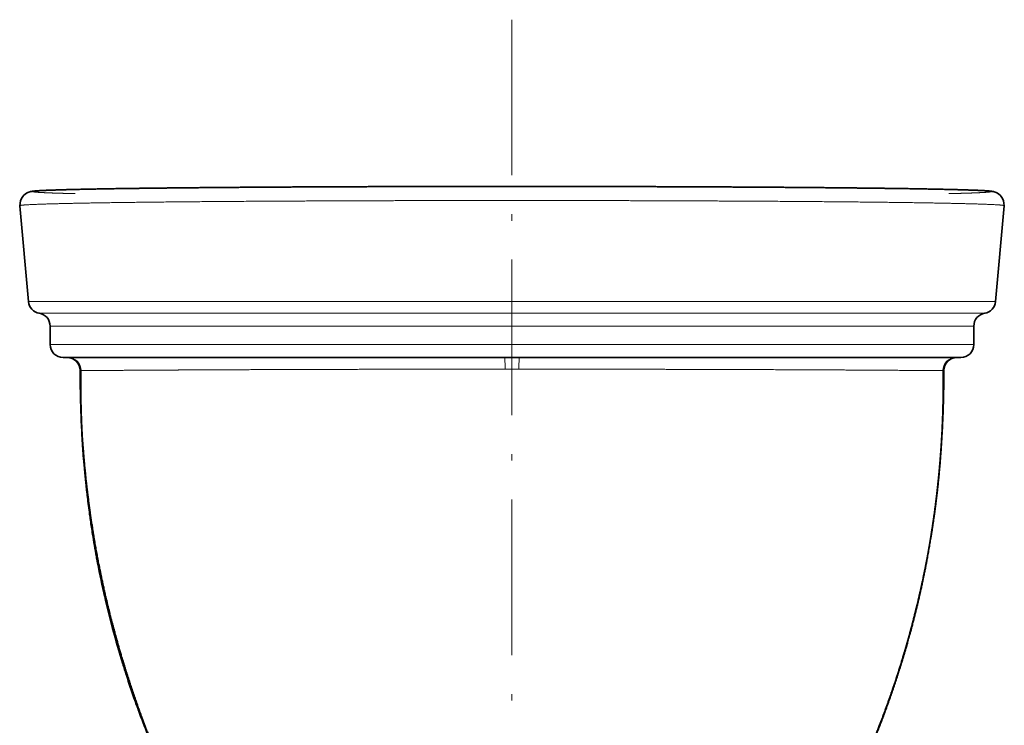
# Model space of a CAD drawing. Extents: x 25 to 383, y 51 to 280.
# Tile 2 of 11: x 25 to 100, y 214 to 269. Entities that reach past the tile are written whole.
import ezdxf

# ---------------------------------------------------------------- set-up
doc = ezdxf.new("R2010")
doc.units = 0
doc.linetypes.add('DASHDOT', pattern=[18.5, 12, -3, 0.5, -3])
doc.layers.get('0').update_dxf_attribs({"lineweight": 13})

# ---------------------------------------------------------------- blocks, each defined once
blk = doc.blocks.new('BLOCK75')
at = {"color": 7, "lineweight": 35}
for p, q in [((-186.39, -39.44), (-189.63, -2.47)), ((186.39, -39.44), (189.63, -2.47)), ((0, -61), (-173, -61)), ((173, -61), (0, -61))]:
    blk.add_line(p, q, dxfattribs=at)
at = {"color": 7, "lineweight": 13}
for p, q in [((-186.39, -39.44), (0, -39.44)), ((186.39, -39.44), (0, -39.44)), ((0, -43.94), (-182.2, -43.94)), ((0, -43.94), (182.2, -43.94)), ((0, -48.87), (-178, -48.87)), ((0, -48.87), (178, -48.87)), ((-178, -56), (0, -56)), ((0, -56), (178, -56))]:
    blk.add_line(p, q, dxfattribs=at)
at = {"color": 7, "lineweight": 35, "ltscale": 0.178084}
for p, q in [((-178, -56), (-178, -48.87)), ((178, -56), (178, -48.87))]:
    blk.add_line(p, q, dxfattribs=at)
at = {"color": 7, "lineweight": 13, "ltscale": 0.000145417}
blk.add_line((-166.45, -65.98), (-166.45, -65.99), dxfattribs=at)
at = {"color": 7, "lineweight": 35, "ltscale": 4.48881e-05}
blk.add_line((-166.45, -65.98), (-166.45, -65.98), dxfattribs=at)
at = {"color": 7, "lineweight": 35, "ltscale": 0.001082}
blk.add_line((-166.39, -66.01), (-166.43, -66), dxfattribs=at)
at = {"color": 7, "lineweight": 13, "ltscale": 0.000202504}
blk.add_line((-166.38, -66.01), (-166.39, -66.01), dxfattribs=at)
at = {"color": 7, "lineweight": 35, "ltscale": 0.000207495}
blk.add_line((-166.37, -66.01), (-166.38, -66.01), dxfattribs=at)
at = {"color": 7, "lineweight": 35, "ltscale": 0.000619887}
blk.add_line((-166.07, -66.07), (-166.04, -66.07), dxfattribs=at)
at = {"color": 7, "lineweight": 13, "ltscale": 0.066208}
for p, q in [((0, -65.51), (-2.65, -65.51)), ((2.65, -65.51), (0, -65.51))]:
    blk.add_line(p, q, dxfattribs=at)
at = {"color": 7, "lineweight": 35, "ltscale": 0.0006277}
blk.add_line((166.07, -66.07), (166.04, -66.07), dxfattribs=at)
at = {"color": 7, "lineweight": 35, "ltscale": 0.000194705}
blk.add_line((166.37, -66.01), (166.38, -66.01), dxfattribs=at)
at = {"color": 7, "lineweight": 13, "ltscale": 0.00020875}
blk.add_line((166.38, -66.01), (166.39, -66.01), dxfattribs=at)
at = {"color": 7, "lineweight": 35, "ltscale": 0.001074}
blk.add_line((166.39, -66.01), (166.43, -66), dxfattribs=at)
at = {"color": 7, "lineweight": 13, "ltscale": 0.000153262}
blk.add_line((166.45, -65.98), (166.44, -65.99), dxfattribs=at)
at = {"color": 7, "lineweight": 35, "ltscale": 0.003892}
blk.add_line((166.43, -68.47), (166.44, -68.31), dxfattribs=at)
at = {"color": 7, "lineweight": 35}
for centre, radius, start, end in [((-181.41, -39), 5, 184.9999, 260.9002), ((181.41, -39), 5, 279.0998, 355.0001), ((-183, -48.87), 5, 0, 80.8999), ((183, -48.87), 5, 99.1001, 180), ((-173, -56), 5, 180, 270), ((173, -56), 5, 270, 360), ((-171.45, -66), 5, 0.2062, 89.8124), ((171.45, -66), 5, 90.0358, 179.794), ((336.01, -64.61), 502.46, 180.1566, 180.4406), ((-336.02, -64.61), 502.47, 359.5599, 359.8434)]:
    blk.add_arc(centre, radius, start, end, dxfattribs=at)
at = {"color": 7, "lineweight": 13}
for centre, radius, start, end in [((-171.45, -66), 5, 0.0908, 89.8466), ((-171.37, -65.99), 5, 359.8337, 89.7832), ((-171.37, -66), 5, 359.8476, 89.7942), ((-171.06, -65.99), 5, 359.1348, 89.9509), ((-171.04, -65.99), 5, 359.1064, 89.9332), ((171.04, -65.99), 5, 90.0668, 180.8936), ((171.06, -65.99), 5, 90.05, 180.8642), ((171.37, -65.99), 5, 90.0489, 180.1733), ((171.37, -66), 5, 90.2042, 180.1535), ((171.45, -66), 5, 90.0002, 179.9092), ((-166.43, -65.97), 0.0251, 223.5009, 260.6056), ((166.43, -65.97), 0.0227, 274.4192, 316.1268)]:
    blk.add_arc(centre, radius, start, end, dxfattribs=at)
for centre, start_param, end_param in [((-2.91, -66), 1.668752, 3.14159), ((2.91, -66), 3.141596, 4.614433)]:
    blk.add_ellipse(centre, major_axis=(0, -5), ratio=0.053222, start_param=start_param, end_param=end_param, dxfattribs=at)
at = {"color": 7, "lineweight": 35}
for points, degree, knots in [([(0, 4.95), (-0.85, 4.95), (-2.54, 4.95), (-5.09, 4.95), (-7.63, 4.95), (-10.17, 4.95), (-12.71, 4.95), (-15.24, 4.94), (-17.77, 4.94), (-20.29, 4.94), (-22.81, 4.94), (-25.33, 4.93), (-27.84, 4.93), (-30.34, 4.92), (-32.83, 4.92), (-35.31, 4.91), (-37.79, 4.91), (-40.25, 4.9), (-42.7, 4.9), (-45.15, 4.89), (-47.58, 4.88), (-50, 4.88), (-52.41, 4.87), (-54.8, 4.86), (-57.19, 4.85), (-59.55, 4.84), (-61.91, 4.84), (-64.24, 4.83), (-66.57, 4.82), (-68.87, 4.81), (-71.17, 4.8), (-73.44, 4.79), (-75.7, 4.78), (-77.94, 4.77), (-80.16, 4.75), (-82.36, 4.74), (-84.55, 4.73), (-86.71, 4.72), (-88.86, 4.71), (-90.99, 4.69), (-93.09, 4.68), (-95.18, 4.67), (-97.25, 4.65), (-99.29, 4.64), (-101.32, 4.63), (-103.32, 4.61), (-105.31, 4.6), (-107.27, 4.58), (-109.2, 4.57), (-111.12, 4.55), (-113.02, 4.54), (-114.89, 4.52), (-116.74, 4.5), (-118.56, 4.49), (-120.36, 4.47), (-122.14, 4.46), (-123.9, 4.44), (-125.63, 4.42), (-127.34, 4.4), (-129.03, 4.39), (-130.69, 4.37), (-132.32, 4.35), (-133.94, 4.33), (-135.53, 4.32), (-137.09, 4.3), (-138.63, 4.28), (-140.14, 4.26), (-141.63, 4.24), (-143.1, 4.22), (-144.54, 4.2), (-145.95, 4.18), (-147.35, 4.16), (-148.71, 4.15), (-150.05, 4.13), (-151.37, 4.11), (-152.66, 4.09), (-153.92, 4.07), (-155.16, 4.05), (-156.38, 4.02), (-157.57, 4), (-158.73, 3.98), (-159.87, 3.96), (-160.99, 3.94), (-162.08, 3.92), (-163.14, 3.9), (-164.18, 3.88), (-165.19, 3.86), (-166.18, 3.84), (-167.14, 3.81), (-168.08, 3.79), (-168.99, 3.77), (-169.87, 3.75), (-170.74, 3.73), (-171.57, 3.71), (-172.38, 3.68), (-173.17, 3.66), (-173.93, 3.64), (-174.67, 3.62), (-175.38, 3.59), (-176.06, 3.57), (-176.72, 3.55), (-177.36, 3.53), (-177.97, 3.5), (-178.56, 3.48), (-179.12, 3.46), (-179.66, 3.43), (-180.17, 3.41), (-180.66, 3.39), (-181.13, 3.36), (-181.57, 3.34), (-181.99, 3.32), (-182.38, 3.29), (-182.76, 3.27), (-183.15, 3.24), (-183.57, 3.21), (-184, 3.17), (-184.4, 3.13), (-184.82, 3.07), (-185.31, 3), (-185.93, 2.86), (-187.16, 2.42), (-189.08, 0.95), (-189.74, -1.18), (-189.63, -2.47)], 3, [0, 0, 0, 0, 2.542154, 5.085721, 7.628039, 10.168847, 12.706607, 15.240929, 17.771153, 20.296627, 22.816702, 25.330743, 27.83812, 30.338213, 32.830411, 35.314108, 37.788711, 40.253634, 42.708334, 45.152213, 47.584719, 50.005312, 52.413465, 54.808659, 57.190389, 59.55816, 61.911545, 64.250022, 66.573133, 68.88043, 71.171479, 73.445856, 75.703152, 77.94297, 80.16497, 82.368735, 84.553905, 86.720132, 88.867084, 90.994437, 93.101885, 95.189131, 97.256003, 99.302134, 101.327274, 103.331178, 105.313605, 107.274322, 109.2131, 111.129719, 113.024068, 114.895842, 116.744842, 118.57088, 120.373778, 122.153369, 123.909495, 125.642011, 127.350993, 129.0361, 130.697205, 132.334187, 133.946933, 135.535338, 137.099299, 138.638724, 140.153779, 141.64413, 143.109701, 144.550418, 145.966216, 147.357033, 148.722812, 150.063501, 151.379551, 152.670426, 153.936089, 155.176504, 156.391639, 157.581467, 158.745964, 159.885109, 160.999638, 162.08879, 163.152552, 164.190915, 165.203872, 166.191422, 167.153564, 168.090298, 169.002644, 169.889592, 170.751143, 171.587296, 172.399149, 173.185615, 173.946696, 174.682394, 175.394222, 176.080677, 176.741761, 177.377474, 177.99041, 178.57799, 179.140215, 179.677083, 180.191619, 180.680812, 181.147621, 181.589095, 182.009487, 182.404555, 182.780594, 183.131329, 183.598023, 184.028082, 184.429328, 184.815558, 185.295434, 185.929405, 186.701167, 189.201292, 192.883547, 192.883547, 192.883547, 192.883547]), ([(0, 4.95), (0.85, 4.95), (2.54, 4.95), (5.09, 4.95), (7.63, 4.95), (10.17, 4.95), (12.71, 4.95), (15.24, 4.94), (17.77, 4.94), (20.29, 4.94), (22.81, 4.94), (25.33, 4.93), (27.84, 4.93), (30.34, 4.92), (32.83, 4.92), (35.31, 4.91), (37.79, 4.91), (40.25, 4.9), (42.7, 4.9), (45.15, 4.89), (47.58, 4.88), (50, 4.88), (52.41, 4.87), (54.8, 4.86), (57.19, 4.85), (59.55, 4.84), (61.91, 4.84), (64.24, 4.83), (66.57, 4.82), (68.87, 4.81), (71.17, 4.8), (73.44, 4.79), (75.7, 4.78), (77.94, 4.77), (80.16, 4.75), (82.36, 4.74), (84.55, 4.73), (86.71, 4.72), (88.86, 4.71), (90.99, 4.69), (93.09, 4.68), (95.18, 4.67), (97.25, 4.65), (99.29, 4.64), (101.32, 4.63), (103.32, 4.61), (105.31, 4.6), (107.27, 4.58), (109.2, 4.57), (111.12, 4.55), (113.02, 4.54), (114.89, 4.52), (116.74, 4.5), (118.56, 4.49), (120.36, 4.47), (122.14, 4.46), (123.9, 4.44), (125.63, 4.42), (127.34, 4.4), (129.03, 4.39), (130.69, 4.37), (132.32, 4.35), (133.94, 4.33), (135.53, 4.32), (137.09, 4.3), (138.63, 4.28), (140.14, 4.26), (141.63, 4.24), (143.1, 4.22), (144.54, 4.2), (145.95, 4.18), (147.35, 4.16), (148.71, 4.15), (150.05, 4.13), (151.37, 4.11), (152.66, 4.09), (153.92, 4.07), (155.16, 4.05), (156.38, 4.02), (157.57, 4), (158.73, 3.98), (159.87, 3.96), (160.99, 3.94), (162.08, 3.92), (163.14, 3.9), (164.18, 3.88), (165.19, 3.86), (166.18, 3.84), (167.14, 3.81), (168.08, 3.79), (168.99, 3.77), (169.87, 3.75), (170.74, 3.73), (171.57, 3.71), (172.38, 3.68), (173.17, 3.66), (173.93, 3.64), (174.67, 3.62), (175.38, 3.59), (176.06, 3.57), (176.72, 3.55), (177.36, 3.53), (177.97, 3.5), (178.56, 3.48), (179.12, 3.46), (179.66, 3.43), (180.17, 3.41), (180.66, 3.39), (181.13, 3.36), (181.57, 3.34), (181.99, 3.32), (182.38, 3.29), (182.76, 3.27), (183.15, 3.24), (183.57, 3.21), (184, 3.17), (184.4, 3.13), (184.82, 3.07), (185.31, 3), (185.93, 2.86), (187.16, 2.42), (189.08, 0.95), (189.74, -1.18), (189.63, -2.47)], 3, [0, 0, 0, 0, 2.542089, 5.085657, 7.627975, 10.168783, 12.706543, 15.240865, 17.771089, 20.296563, 22.816638, 25.330679, 27.838056, 30.338149, 32.830346, 35.314044, 37.788647, 40.25357, 42.70827, 45.152148, 47.584655, 50.005248, 52.413401, 54.808595, 57.190325, 59.558096, 61.911481, 64.249958, 66.573069, 68.880366, 71.171415, 73.445792, 75.703088, 77.942905, 80.164905, 82.368671, 84.553841, 86.720068, 88.86702, 90.994373, 93.101821, 95.189067, 97.255939, 99.30207, 101.32721, 103.331114, 105.313541, 107.274258, 109.213036, 111.129654, 113.024004, 114.895778, 116.744777, 118.570816, 120.373714, 122.153305, 123.909431, 125.641947, 127.350929, 129.036036, 130.69714, 132.334123, 133.946869, 135.535274, 137.099235, 138.63866, 140.153715, 141.644066, 143.109637, 144.550354, 145.966152, 147.356969, 148.722748, 150.063437, 151.379487, 152.670362, 153.936025, 155.17644, 156.391575, 157.581403, 158.7459, 159.885045, 160.999574, 162.088726, 163.152488, 164.190851, 165.203808, 166.191358, 167.1535, 168.090234, 169.00258, 169.889528, 170.751079, 171.587232, 172.399085, 173.185551, 173.946632, 174.682329, 175.394158, 176.080613, 176.741697, 177.37741, 177.990346, 178.577926, 179.140151, 179.677019, 180.191555, 180.680748, 181.147557, 181.589031, 182.009423, 182.404491, 182.780529, 183.131265, 183.597959, 184.028018, 184.429264, 184.815493, 185.29537, 185.929341, 186.701103, 189.201228, 192.883483, 192.883483, 192.883483, 192.883483]), ([(-166.36, -66.01), (-166.38, -66.14), (-166.41, -66.4), (-166.43, -66.78), (-166.44, -67.16), (-166.44, -67.55), (-166.44, -67.93), (-166.44, -68.18), (-166.44, -68.31)], 3, [0, 0, 0, 0, 0.38657, 0.770934, 1.153961, 1.536174, 1.917853, 2.299141, 2.299141, 2.299141, 2.299141]), ([(-166.37, -66.01), (-166.37, -66.01), (-166.36, -66.01), (-166.37, -66.01), (-166.37, -66.01), (-166.37, -66.01), (-166.36, -66.01), (-166.36, -66.02), (-166.36, -66.02), (-166.36, -66.02), (-166.35, -66.02), (-166.35, -66.02), (-166.35, -66.02), (-166.33, -66.03), (-166.31, -66.03), (-166.27, -66.04), (-166.22, -66.05), (-166.15, -66.06), (-166.13, -66.06), (-166.1, -66.07), (-166.07, -66.07)], 5, [0, 0, 0, 0, 0, 0, 0.370442, 0.370442, 0.370442, 0.755982, 0.755982, 0.755982, 1.207951, 1.207951, 1.207951, 1.433936, 1.433936, 1.433936, 6.061102, 6.061102, 6.061102, 8.907008, 8.907008, 8.907008, 8.907008, 8.907008, 8.907008]), ([(166.37, -66.01), (166.37, -66.01), (166.36, -66.01), (166.36, -66.01), (166.37, -66.01), (166.36, -66.01), (166.36, -66.01), (166.36, -66.02), (166.35, -66.02), (166.35, -66.02), (166.34, -66.02), (166.33, -66.03), (166.32, -66.03), (166.3, -66.03), (166.29, -66.04), (166.29, -66.04), (166.28, -66.04), (166.28, -66.04), (166.27, -66.04), (166.27, -66.04), (166.26, -66.04), (166.26, -66.04), (166.25, -66.04), (166.23, -66.05), (166.23, -66.05), (166.21, -66.05), (166.19, -66.05), (166.19, -66.05), (166.18, -66.05), (166.17, -66.06), (166.16, -66.06), (166.16, -66.06), (166.15, -66.06), (166.14, -66.06), (166.13, -66.06), (166.11, -66.06), (166.1, -66.07), (166.08, -66.07), (166.07, -66.07)], 5, [0, 0, 0, 0, 0, 0, 0.716343, 0.716343, 0.716343, 1.423387, 1.423387, 1.423387, 2.916372, 2.916372, 2.916372, 5.754074, 5.754074, 5.754074, 6.500597, 6.500597, 6.500597, 7.247121, 7.247121, 7.247121, 7.993665, 7.993665, 7.993665, 10.411545, 10.411545, 10.411545, 11.158253, 11.158253, 11.158253, 11.904962, 11.904962, 11.904962, 12.651638, 12.651638, 12.651638, 14.891178, 14.891178, 14.891178, 14.891178, 14.891178, 14.891178]), ([(166.36, -66.01), (166.38, -66.14), (166.41, -66.4), (166.43, -66.78), (166.44, -67.17), (166.44, -67.55), (166.44, -67.93), (166.44, -68.19), (166.44, -68.31)], 3, [0, 0, 0, 0, 0.387266, 0.772269, 1.155918, 1.538754, 1.921065, 2.302994, 2.302994, 2.302994, 2.302994]), ([(-166.44, -68.31), (-166.43, -69.49), (-166.4, -71.82), (-166.34, -75.25), (-166.26, -78.21), (-166.19, -80.5), (-166.11, -82.94), (-165.99, -86), (-165.79, -90.02), (-165.61, -93.11), (-165.42, -96.05), (-165.19, -99.22), (-164.81, -103.82), (-164.46, -107.4), (-164.07, -111.13), (-163.6, -115.29), (-162.99, -120.02), (-162.32, -124.77), (-161.49, -130.22), (-160.64, -135.17), (-159.24, -142.71), (-158.19, -147.85), (-156.14, -156.82), (-153.87, -165.99), (-150.97, -176.08), (-148.13, -185.08), (-146.07, -191.18), (-143.34, -198.75), (-140.7, -205.66), (-137.74, -212.95), (-135.11, -219.08), (-132.65, -224.54), (-130.68, -228.76), (-129.07, -232.05), (-127.9, -234.45), (-125.17, -239.82), (-126.29, -237.56), (-126.5, -237.04)], 3, [0, 0, 0, 0, 3.547855, 6.969704, 10.292811, 12.436192, 13.853221, 17.622192, 21.624489, 25.906943, 26.908156, 30.489879, 35.418803, 40.769028, 41.275603, 46.676564, 53.308433, 55.587146, 61.060903, 69.851681, 70.65988, 84.083429, 85.566765, 98.267022, 112.411308, 117.054431, 126.57683, 131.73712, 141.19087, 148.766199, 155.332612, 161.225755, 166.63969, 169.577986, 171.66505, 176.350468, 177.682049, 177.682049, 177.682049, 177.682049]), ([(-123.14, -243.46), (-127.3, -235.74), (-131.17, -227.88), (-134.75, -219.91), (-139.3, -208.88), (-143.43, -197.68), (-144.51, -194.68), (-147.66, -185.57), (-150.53, -176.36), (-152.32, -170.18), (-156.28, -155.35), (-159.47, -140.35), (-161.07, -131.59), (-163.28, -117.05), (-164.8, -102.43), (-165.3, -96.64), (-165.91, -87.54), (-166.26, -78.43), (-166.35, -75.11), (-166.41, -71.79), (-166.43, -68.47)], 5, [0, 0, 0, 0, 0, 0, 60.327317, 60.327317, 60.327317, 82.449906, 82.449906, 82.449906, 126.835366, 126.835366, 126.835366, 188.25846, 188.25846, 188.25846, 228.256337, 228.256337, 228.256337, 251.151493, 251.151493, 251.151493, 251.151493, 251.151493, 251.151493]), ([(166.44, -68.31), (166.43, -68.61), (166.43, -69.2), (166.42, -70.08), (166.41, -70.98), (166.39, -71.86), (166.38, -72.74), (166.37, -73.6), (166.35, -74.46), (166.33, -75.32), (166.31, -76.18), (166.29, -77.01), (166.27, -77.82), (166.25, -78.54), (166.24, -79.17), (166.22, -79.71), (166.2, -80.25), (166.18, -80.85), (166.16, -81.51), (166.13, -82.3), (166.1, -83.17), (166.06, -84.12), (166.03, -85.07), (165.98, -86.04), (165.94, -87.03), (165.89, -88.03), (165.84, -89.04), (165.78, -90.07), (165.73, -91.13), (165.66, -92.2), (165.6, -93.27), (165.53, -94.32), (165.47, -95.3), (165.4, -96.23), (165.34, -97.13), (165.27, -98.01), (165.21, -98.8), (165.16, -99.48), (165.11, -100.09), (165.06, -100.7), (165.01, -101.32), (164.96, -101.94), (164.91, -102.57), (164.85, -103.2), (164.79, -103.84), (164.73, -104.49), (164.67, -105.15), (164.61, -105.81), (164.55, -106.48), (164.48, -107.15), (164.41, -107.83), (164.35, -108.5), (164.28, -109.1), (164.22, -109.71), (164.15, -110.33), (164.08, -111.01), (164.01, -111.69), (163.93, -112.36), (163.85, -113.04), (163.77, -113.72), (163.69, -114.42), (163.6, -115.15), (163.51, -115.94), (163.41, -116.76), (163.3, -117.58), (163.2, -118.41), (163.09, -119.24), (162.98, -120.07), (162.86, -120.93), (162.73, -121.89), (162.58, -122.97), (162.4, -124.21), (162.2, -125.51), (161.99, -126.9), (161.79, -128.24), (161.59, -129.47), (161.41, -130.59), (161.23, -131.66), (161.05, -132.73), (160.86, -133.82), (160.67, -134.91), (160.47, -136.02), (160.28, -137.09), (160.1, -138.07), (159.94, -138.93), (159.79, -139.74), (159.63, -140.54), (159.48, -141.35), (159.32, -142.16), (159.16, -142.97), (158.99, -143.79), (158.83, -144.61), (158.66, -145.44), (158.49, -146.27), (158.31, -147.1), (158.14, -147.93), (157.96, -148.77), (157.77, -149.61), (157.59, -150.45), (157.38, -151.37), (157.12, -152.56), (156.79, -153.97), (156.43, -155.53), (156.06, -157.06), (155.68, -158.59), (155.3, -160.13), (154.91, -161.68), (154.51, -163.25), (154.13, -164.67), (153.81, -165.87), (153.56, -166.81), (153.33, -167.67), (153.09, -168.53), (152.85, -169.39), (152.61, -170.25), (152.37, -171.11), (152.13, -171.97), (151.88, -172.82), (151.63, -173.68), (151.38, -174.53), (151.13, -175.38), (150.88, -176.23), (150.62, -177.07), (150.37, -177.92), (150.1, -178.8), (149.79, -179.78), (149.46, -180.84), (149.11, -181.94), (148.76, -183.04), (148.4, -184.17), (148.02, -185.32), (147.64, -186.48), (147.25, -187.63), (146.87, -188.78), (146.48, -189.91), (146.09, -191.04), (145.69, -192.18), (145.27, -193.36), (144.84, -194.57), (144.4, -195.78), (143.97, -196.97), (143.54, -198.13), (143.12, -199.28), (142.7, -200.41), (142.27, -201.53), (141.85, -202.64), (141.42, -203.73), (141, -204.83), (140.59, -205.87), (140.2, -206.84), (139.84, -207.75), (139.48, -208.65), (139.12, -209.53), (138.76, -210.42), (138.41, -211.29), (138.05, -212.16), (137.7, -213), (137.36, -213.81), (137.03, -214.59), (136.7, -215.36), (136.38, -216.12), (136.05, -216.87), (135.73, -217.63), (135.4, -218.37), (135.08, -219.1), (134.77, -219.81), (134.47, -220.5), (134.16, -221.18), (133.86, -221.86), (133.55, -222.54), (133.25, -223.21), (132.95, -223.87), (132.65, -224.53), (132.35, -225.17), (132.06, -225.79), (131.77, -226.41), (131.48, -227.03), (131.19, -227.65), (130.9, -228.26), (130.62, -228.86), (130.32, -229.49), (130.01, -230.14), (129.68, -230.8), (129.36, -231.47), (129, -232.21), (128.58, -233.06), (128.18, -233.86), (127.84, -234.54), (127.57, -235.08), (127.3, -235.61), (127.04, -236.13), (126.77, -236.66), (126.5, -237.18), (126.23, -237.71), (126.05, -238.06), (125.95, -238.25)], 3, [0, 0, 0, 0, 0.877624, 1.771956, 2.651388, 3.565157, 4.436477, 5.286951, 6.146485, 7.004368, 7.883682, 8.703655, 9.503495, 10.324195, 10.855899, 11.401313, 11.937764, 12.476236, 13.203424, 13.920997, 14.860322, 15.800499, 16.766106, 17.728868, 18.717899, 19.720974, 20.733452, 21.759368, 22.823535, 23.897123, 24.979459, 26.059857, 27.038365, 27.931928, 28.837533, 29.752075, 30.600265, 31.203615, 31.807297, 32.42447, 33.040394, 33.667819, 34.294001, 34.928225, 35.563251, 36.227837, 36.88897, 37.557899, 38.226182, 38.903747, 39.58051, 40.27499, 40.903436, 41.415476, 42.10671, 42.780557, 43.459904, 44.138779, 44.824896, 45.510398, 46.202524, 46.910806, 47.741816, 48.564217, 49.392715, 50.226849, 51.067082, 51.906846, 52.755128, 53.65909, 54.827582, 56.012734, 57.411375, 58.793941, 60.213612, 61.470673, 62.542073, 63.624518, 64.715868, 65.817241, 66.927139, 68.044293, 69.193319, 70.191727, 71.023899, 71.834972, 72.650772, 73.470931, 74.2959, 75.12594, 75.961331, 76.802001, 77.646709, 78.493244, 79.342759, 80.194944, 81.049866, 81.907496, 82.767791, 83.630677, 84.746895, 86.409318, 87.976791, 89.551952, 91.132957, 92.719244, 94.31003, 95.904641, 97.593245, 98.731485, 99.623297, 100.515411, 101.407531, 102.299509, 103.191202, 104.08244, 104.973086, 105.862995, 106.752003, 107.639981, 108.526783, 109.412288, 110.296339, 111.178862, 112.059072, 113.076225, 114.250228, 115.394757, 116.534526, 117.720801, 118.952262, 120.170491, 121.383134, 122.590066, 123.79092, 124.985721, 126.171668, 127.426589, 128.729863, 130.013682, 131.293123, 132.524142, 133.739487, 134.946501, 136.144452, 137.33273, 138.510068, 139.676822, 140.856291, 141.857801, 142.827436, 143.791079, 144.747898, 145.699835, 146.644832, 147.583516, 148.526805, 149.380073, 150.219079, 151.052993, 151.881941, 152.703125, 153.523642, 154.338321, 155.153683, 155.913603, 156.664618, 157.409448, 158.154054, 158.891805, 159.62904, 160.361616, 161.091473, 161.787627, 162.476937, 163.160623, 163.844255, 164.52135, 165.198172, 165.86902, 166.539221, 167.278181, 168.023583, 168.760888, 169.49749, 170.509265, 171.584777, 172.194567, 172.789982, 173.381075, 173.972039, 174.558416, 175.144748, 175.724953, 176.345688, 176.345688, 176.345688, 176.345688])]:
    blk.add_open_spline(points, degree=degree, knots=knots, dxfattribs=at)
at = {"color": 7, "lineweight": 13}
for points, knots in [([(-168.39, 2.16), (-174.46, 2.31), (-179.28, 2.46), (-182.65, 2.62), (-186.29, 2.95), (-183.34, 3.29), (-180.12, 3.45), (-170.13, 3.79), (-154.15, 4.08), (-144.42, 4.22), (-126.11, 4.43), (-105.31, 4.6), (-96.45, 4.66), (-75.33, 4.79), (-53, 4.87), (-40.05, 4.91), (-26.11, 4.94), (-12.1, 4.95), (-11.27, 4.95), (-9.6, 4.95), (-7.93, 4.95), (-7.09, 4.95), (-5.72, 4.95), (-4.34, 4.95), (-3.8, 4.95), (-2.71, 4.95), (-1.63, 4.95), (-1.08, 4.95), (-0.54, 4.95), (0, 4.95)], [0, 0, 0, 0, 0, 0, 91.750576, 91.750576, 91.750576, 186.742896, 186.742896, 186.742896, 290.499282, 290.499282, 290.499282, 362.228257, 362.228257, 362.228257, 456.454157, 456.454157, 456.454157, 462.420478, 462.420478, 462.420478, 468.386799, 468.386799, 468.386799, 472.259806, 472.259806, 472.259806, 476.132813, 476.132813, 476.132813, 476.132813, 476.132813, 476.132813]), ([(168.39, 2.16), (174.46, 2.31), (179.28, 2.46), (182.65, 2.62), (186.29, 2.95), (183.34, 3.29), (180.12, 3.45), (170.13, 3.79), (154.15, 4.08), (144.42, 4.22), (126.11, 4.43), (105.31, 4.6), (96.45, 4.66), (75.33, 4.79), (53, 4.87), (40.05, 4.91), (26.11, 4.94), (12.1, 4.95), (11.27, 4.95), (9.6, 4.95), (7.93, 4.95), (7.09, 4.95), (5.72, 4.95), (4.34, 4.95), (3.8, 4.95), (2.71, 4.95), (1.63, 4.95), (1.08, 4.95), (0.54, 4.95), (0, 4.95)], [0, 0, 0, 0, 0, 0, 91.750576, 91.750576, 91.750576, 186.742896, 186.742896, 186.742896, 290.499282, 290.499282, 290.499282, 362.228257, 362.228257, 362.228257, 456.454157, 456.454157, 456.454157, 462.420478, 462.420478, 462.420478, 468.386799, 468.386799, 468.386799, 472.259806, 472.259806, 472.259806, 476.132813, 476.132813, 476.132813, 476.132813, 476.132813, 476.132813]), ([(-189.63, -2.47), (-189.64, -2.31), (-188.12, -2.15), (-185.06, -1.99), (-175.48, -1.67), (-160.19, -1.38), (-150.65, -1.24), (-132.73, -1.03), (-112.3, -0.86), (-103.64, -0.8), (-82.14, -0.67), (-59.31, -0.58), (-45.64, -0.53), (-30.07, -0.5), (-14.4, -0.49), (-12.34, -0.49), (-9.8, -0.49), (-7.25, -0.49), (-6.12, -0.49), (-4.4, -0.49), (-2.67, -0.49), (-1.78, -0.49), (-0.89, -0.49), (0, -0.49)], [0, 0, 0, 0, 0, 0, 89.331619, 89.331619, 89.331619, 191.426475, 191.426475, 191.426475, 261.271804, 261.271804, 261.271804, 359.644468, 359.644468, 359.644468, 371.701814, 371.701814, 371.701814, 377.551501, 377.551501, 377.551501, 383.820039, 383.820039, 383.820039, 383.820039, 383.820039, 383.820039]), ([(189.63, -2.47), (189.64, -2.31), (188.12, -2.15), (185.06, -1.99), (175.48, -1.67), (160.19, -1.38), (150.65, -1.24), (132.73, -1.03), (112.3, -0.86), (103.64, -0.8), (82.14, -0.67), (59.31, -0.58), (45.64, -0.53), (30.07, -0.5), (14.4, -0.49), (12.34, -0.49), (9.8, -0.49), (7.25, -0.49), (6.12, -0.49), (4.4, -0.49), (2.67, -0.49), (1.78, -0.49), (0.89, -0.49), (0, -0.49)], [0, 0, 0, 0, 0, 0, 89.331619, 89.331619, 89.331619, 191.426475, 191.426475, 191.426475, 261.271804, 261.271804, 261.271804, 359.644468, 359.644468, 359.644468, 371.701814, 371.701814, 371.701814, 377.551501, 377.551501, 377.551501, 383.820039, 383.820039, 383.820039, 383.820039, 383.820039, 383.820039]), ([(-105.87, -268.98), (-107.23, -267.48), (-108.55, -265.94), (-109.82, -264.34), (-111.39, -262.24), (-112.87, -260.09), (-113.19, -259.61), (-113.52, -259.11), (-113.84, -258.61), (-113.86, -258.59), (-113.88, -258.55), (-113.91, -258.51), (-113.92, -258.49), (-113.94, -258.45), (-113.97, -258.41), (-113.98, -258.4), (-114.01, -258.36), (-114.03, -258.32), (-114.04, -258.3), (-114.07, -258.26), (-114.09, -258.22), (-114.1, -258.2), (-114.26, -257.96), (-114.41, -257.72), (-114.54, -257.5), (-114.85, -257.01), (-115.16, -256.5), (-115.33, -256.22), (-115.66, -255.67), (-115.99, -255.12), (-116.16, -254.83), (-116.38, -254.45), (-116.6, -254.09), (-116.66, -253.99), (-116.75, -253.83), (-116.84, -253.68), (-116.86, -253.64), (-116.92, -253.54), (-116.98, -253.44), (-117, -253.4), (-117.06, -253.3), (-117.12, -253.21), (-117.14, -253.16), (-117.2, -253.06), (-117.26, -252.96), (-117.29, -252.91), (-117.38, -252.76), (-117.46, -252.61), (-117.52, -252.51), (-120.16, -247.99), (-122.69, -243.45), (-125.08, -238.97), (-127.53, -234.17), (-129.89, -229.33), (-130.02, -229.05), (-130.29, -228.5), (-130.56, -227.94), (-130.67, -227.7), (-131.07, -226.87), (-131.46, -226.05), (-131.71, -225.51), (-132.36, -224.14), (-132.99, -222.76), (-133.36, -221.96), (-133.89, -220.81), (-134.41, -219.65), (-134.55, -219.33), (-134.83, -218.71), (-135.1, -218.1), (-135.24, -217.79), (-135.84, -216.42), (-136.44, -215.05), (-136.9, -213.97), (-137.38, -212.85), (-137.85, -211.73), (-137.87, -211.68), (-137.96, -211.46), (-138.06, -211.23), (-138.13, -211.06), (-138.27, -210.73), (-138.4, -210.41), (-138.46, -210.25), (-138.55, -210.06), (-138.62, -209.87), (-138.64, -209.82), (-138.68, -209.73), (-138.72, -209.63), (-138.74, -209.58), (-138.8, -209.44), (-138.86, -209.29), (-138.9, -209.19), (-146.01, -191.89), (-151.88, -174.38), (-156.62, -156.71), (-161.53, -132.32), (-164.34, -107.58), (-164.93, -101.05), (-165.39, -94.39), (-165.69, -87.73), (-165.7, -87.61), (-165.71, -87.37), (-165.72, -87.15), (-165.72, -87.06), (-165.73, -86.84), (-165.74, -86.61), (-165.75, -86.46), (-165.76, -86.21), (-165.77, -85.96), (-165.77, -85.93), (-165.78, -85.7), (-165.79, -85.44), (-165.79, -85.32), (-165.8, -85.09), (-165.81, -84.86), (-165.82, -84.74), (-165.83, -84.39), (-165.84, -84.04), (-165.85, -83.81), (-165.98, -80.08), (-166.06, -76.39), (-166.09, -73), (-166.08, -69.55), (-166.04, -66.07)], [0, 0, 0, 0, 0, 0, 17.098135, 17.098135, 17.098135, 21.984507, 21.984507, 21.984507, 22.185325, 22.185325, 22.185325, 22.386142, 22.386142, 22.386142, 22.586961, 22.586961, 22.586961, 22.78778, 22.78778, 22.78778, 22.988588, 22.988588, 22.988588, 25.209352, 25.209352, 25.209352, 27.835655, 27.835655, 27.835655, 30.431419, 30.431419, 30.431419, 31.416384, 31.416384, 31.416384, 31.948316, 31.948316, 31.948316, 32.47442, 32.47442, 32.47442, 32.966888, 32.966888, 32.966888, 33.459356, 33.459356, 33.459356, 34.44424, 34.44424, 34.44424, 78.250606, 78.250606, 78.250606, 80.880383, 80.880383, 80.880383, 83.589689, 83.589689, 83.589689, 88.849237, 88.849237, 88.849237, 96.912854, 96.912854, 96.912854, 99.804316, 99.804316, 99.804316, 102.737452, 102.737452, 102.737452, 112.706956, 112.706956, 112.706956, 113.31455, 113.31455, 113.31455, 114.706022, 114.706022, 114.706022, 115.925054, 115.925054, 115.925054, 116.382737, 116.382737, 116.382737, 116.840421, 116.840421, 116.840421, 117.755745, 117.755745, 117.755745, 280.186035, 280.186035, 280.186035, 338.20364, 338.20364, 338.20364, 339.241731, 339.241731, 339.241731, 340.315623, 340.315623, 340.315623, 341.27533, 341.27533, 341.27533, 342.537699, 342.537699, 342.537699, 343.57567, 343.57567, 343.57567, 344.613642, 344.613642, 344.613642, 346.68957, 346.68957, 346.68957, 377.766908, 377.766908, 377.766908, 377.766908, 377.766908, 377.766908]), ([(-166.04, -66.07), (-165.38, -66.07), (-164.13, -66.06), (-162.3, -66.04), (-159.66, -66.02), (-156.32, -66), (-156.02, -66), (-155.03, -65.99), (-153.96, -65.98), (-153.18, -65.98), (-152.09, -65.97), (-150.97, -65.96), (-150.68, -65.96), (-150.34, -65.96), (-149.99, -65.95), (-149.94, -65.95), (-149.84, -65.95), (-149.74, -65.95), (-149.69, -65.95), (-149.42, -65.95), (-149.15, -65.95), (-148.96, -65.95), (-148.64, -65.94), (-148.33, -65.94), (-148.19, -65.94), (-147.97, -65.94), (-147.72, -65.94), (-147.63, -65.94), (-147.43, -65.94), (-147.21, -65.93), (-147.12, -65.93), (-141.34, -65.9), (-134.56, -65.85), (-126.98, -65.81), (-117.64, -65.76), (-107.42, -65.72), (-106.12, -65.71), (-104.05, -65.7), (-101.96, -65.7), (-100.95, -65.69), (-99.09, -65.68), (-97.19, -65.68), (-96.36, -65.67), (-94.17, -65.67), (-91.93, -65.66), (-90.57, -65.65), (-88.93, -65.65), (-87.27, -65.64), (-87.03, -65.64), (-85.55, -65.64), (-84.03, -65.63), (-82.71, -65.63), (-80.83, -65.62), (-78.99, -65.62), (-78.41, -65.61), (-77.29, -65.61), (-76.17, -65.61), (-75.52, -65.61), (-67.65, -65.58), (-59.56, -65.56), (-51.88, -65.55), (-43.97, -65.54), (-35.96, -65.53), (-35.9, -65.53), (-35.75, -65.53), (-35.59, -65.53), (-35.52, -65.53), (-35.37, -65.53), (-35.21, -65.53), (-35.13, -65.53), (-34.74, -65.53), (-34.35, -65.53), (-34.05, -65.52), (-33.42, -65.52), (-32.78, -65.52), (-32.47, -65.52), (-31.94, -65.52), (-31.43, -65.52), (-31.23, -65.52), (-30.93, -65.52), (-30.63, -65.52), (-30.53, -65.52), (-30.34, -65.52), (-30.14, -65.52), (-30.05, -65.52), (-27.47, -65.52), (-24.87, -65.52), (-22.3, -65.51), (-19.13, -65.51), (-15.97, -65.51), (-15.17, -65.51), (-14.47, -65.51), (-13.77, -65.51), (-13.72, -65.51), (-13.62, -65.51), (-13.52, -65.51), (-13.47, -65.51), (-13.35, -65.51), (-13.24, -65.51), (-13.18, -65.51), (-13.07, -65.51), (-12.96, -65.51), (-12.92, -65.51), (-12.82, -65.51), (-12.72, -65.51), (-12.67, -65.51), (-12.42, -65.51), (-12.18, -65.51), (-12, -65.51), (-11.63, -65.51), (-11.26, -65.51), (-11.08, -65.51), (-10.75, -65.51), (-10.41, -65.51), (-10.27, -65.51), (-9.98, -65.51), (-9.7, -65.51), (-9.56, -65.51), (-9.29, -65.51), (-9.03, -65.51), (-8.9, -65.51), (-8.65, -65.51), (-8.4, -65.51), (-8.28, -65.51), (-8.07, -65.51), (-7.85, -65.51), (-7.77, -65.51), (-7.64, -65.51), (-7.52, -65.51), (-7.47, -65.51), (-7.39, -65.51), (-7.31, -65.51), (-7.27, -65.51), (-7.19, -65.51), (-7.1, -65.51), (-7.06, -65.51), (-6.15, -65.51), (-5.25, -65.51), (-4.38, -65.51), (-3.51, -65.51), (-2.65, -65.51)], [0, 0, 0, 0, 0, 0, 69.78319, 69.78319, 69.78319, 76.349254, 76.349254, 76.349254, 91.760245, 91.760245, 91.760245, 97.100848, 97.100848, 97.100848, 97.990952, 97.990952, 97.990952, 98.881056, 98.881056, 98.881056, 102.876746, 102.876746, 102.876746, 105.785015, 105.785015, 105.785015, 107.571395, 107.571395, 107.571395, 109.401814, 109.401814, 109.401814, 203.30928, 203.30928, 203.30928, 214.191735, 214.191735, 214.191735, 224.354511, 224.354511, 224.354511, 232.716438, 232.716438, 232.716438, 245.444634, 245.444634, 245.444634, 247.918407, 247.918407, 247.918407, 258.915507, 258.915507, 258.915507, 263.967212, 263.967212, 263.967212, 268.855543, 268.855543, 268.855543, 332.985058, 332.985058, 332.985058, 333.646135, 333.646135, 333.646135, 334.292811, 334.292811, 334.292811, 334.913231, 334.913231, 334.913231, 337.310642, 337.310642, 337.310642, 339.692913, 339.692913, 339.692913, 341.261079, 341.261079, 341.261079, 342.045163, 342.045163, 342.045163, 342.829247, 342.829247, 342.829247, 362.750161, 362.750161, 362.750161, 367.9031, 367.9031, 367.9031, 368.297402, 368.297402, 368.297402, 368.689722, 368.689722, 368.689722, 369.080975, 369.080975, 369.080975, 369.475751, 369.475751, 369.475751, 369.870527, 369.870527, 369.870527, 371.45576, 371.45576, 371.45576, 373.041028, 373.041028, 373.041028, 374.182312, 374.182312, 374.182312, 375.30623, 375.30623, 375.30623, 376.430108, 376.430108, 376.430108, 377.574255, 377.574255, 377.574255, 378.245965, 378.245965, 378.245965, 378.581827, 378.581827, 378.581827, 378.917689, 378.917689, 378.917689, 379.253547, 379.253547, 379.253547, 386.056817, 386.056817, 386.056817, 386.056817, 386.056817, 386.056817]), ([(2.65, -65.51), (3.88, -65.51), (5.11, -65.51), (6.34, -65.51), (7.94, -65.51), (9.54, -65.51), (9.58, -65.51), (10.26, -65.51), (10.95, -65.51), (11.22, -65.51), (12.14, -65.51), (13.06, -65.51), (13.67, -65.51), (16.85, -65.51), (20.02, -65.51), (22.59, -65.51), (26.28, -65.52), (29.96, -65.52), (31.26, -65.52), (33.53, -65.52), (35.79, -65.53), (37.03, -65.53), (50.17, -65.54), (63.08, -65.57), (74.57, -65.6), (91.88, -65.65), (107.76, -65.72), (113.28, -65.74), (126.24, -65.81), (137.56, -65.87), (143.61, -65.91), (152.09, -65.97), (158.36, -66.01), (160.39, -66.03), (163.03, -66.05), (164.81, -66.06), (165.34, -66.07), (165.75, -66.07), (166.04, -66.07)], [0, 0, 0, 0, 0, 0, 8.631732, 8.631732, 8.631732, 11.251045, 11.251045, 11.251045, 13.478646, 13.478646, 13.478646, 17.794518, 17.794518, 17.794518, 36.007296, 36.007296, 36.007296, 44.101738, 44.101738, 44.101738, 52.296832, 52.296832, 52.296832, 138.949831, 138.949831, 138.949831, 187.727272, 187.727272, 187.727272, 258.959442, 258.959442, 258.959442, 301.996172, 301.996172, 301.996172, 326.318982, 326.318982, 326.318982, 326.318982, 326.318982, 326.318982]), ([(105.87, -268.98), (105.95, -268.89), (106.03, -268.8), (106.12, -268.7), (106.29, -268.51), (106.46, -268.32), (106.52, -268.25), (106.77, -267.96), (107.03, -267.67), (107.18, -267.49), (107.66, -266.95), (108.13, -266.39), (108.43, -266.02), (108.88, -265.47), (109.34, -264.9), (109.49, -264.71), (109.71, -264.42), (109.94, -264.13), (110.01, -264.03), (110.16, -263.84), (110.31, -263.64), (110.39, -263.54), (110.56, -263.31), (110.74, -263.08), (110.83, -262.95), (111.03, -262.68), (111.23, -262.41), (111.33, -262.28), (111.62, -261.87), (111.91, -261.46), (112.11, -261.19), (112.54, -260.57), (112.97, -259.94), (113.2, -259.59), (113.46, -259.2), (113.71, -258.82), (113.73, -258.79), (113.76, -258.74), (113.78, -258.71), (113.79, -258.69), (113.83, -258.64), (113.86, -258.58), (113.88, -258.55), (113.92, -258.5), (113.95, -258.44), (113.97, -258.42), (114.01, -258.36), (114.06, -258.27), (114.07, -258.25), (114.13, -258.17), (114.18, -258.08), (114.22, -258.03), (114.32, -257.86), (114.43, -257.69), (114.5, -257.58), (114.61, -257.4), (114.71, -257.23), (114.75, -257.18), (114.82, -257.06), (114.89, -256.95), (114.92, -256.89), (115.02, -256.72), (115.13, -256.55), (115.2, -256.43), (115.47, -255.99), (115.74, -255.54), (115.85, -255.35), (116.14, -254.86), (116.43, -254.36), (116.53, -254.21), (116.64, -254.01), (116.76, -253.82), (116.78, -253.78), (116.83, -253.7), (116.87, -253.62), (116.89, -253.59), (116.94, -253.5), (116.98, -253.43), (117, -253.4), (117.05, -253.32), (117.1, -253.24), (117.12, -253.2), (117.23, -253.01), (117.34, -252.82), (117.39, -252.74), (117.72, -252.18), (118.05, -251.61), (118.29, -251.19), (118.85, -250.23), (119.41, -249.24), (119.72, -248.68), (120.36, -247.55), (121, -246.4), (121.32, -245.82), (122.13, -244.36), (122.94, -242.87), (123.43, -241.96), (124.58, -239.82), (125.73, -237.61), (126.4, -236.31), (127.55, -234.06), (128.7, -231.75), (129.18, -230.78), (129.91, -229.29), (130.64, -227.77), (130.88, -227.26), (131.38, -226.22), (131.87, -225.17), (132.12, -224.65), (132.54, -223.74), (132.96, -222.83), (133.13, -222.46), (133.39, -221.89), (133.66, -221.31), (133.74, -221.12), (133.92, -220.74), (134.09, -220.35), (134.18, -220.16), (134.4, -219.67), (134.62, -219.18), (134.72, -218.95), (135.11, -218.08), (135.5, -217.19), (135.76, -216.61), (136.15, -215.71), (136.54, -214.8), (136.62, -214.61), (136.88, -214.01), (137.14, -213.41), (137.26, -213.13), (137.5, -212.55), (137.75, -211.97), (137.83, -211.77), (138.08, -211.18), (138.33, -210.59), (138.45, -210.3), (139.15, -208.59), (139.86, -206.86), (140.45, -205.39), (141.51, -202.7), (142.56, -199.95), (143.03, -198.69), (143.98, -196.13), (144.92, -193.53), (145.39, -192.2), (146.85, -188.04), (148.27, -183.78), (149.2, -180.87), (150.62, -176.27), (151.98, -171.61), (152.45, -169.94), (153.25, -167.08), (154.01, -164.22), (154.32, -163.03), (154.94, -160.64), (155.54, -158.25), (155.83, -157.05), (156.38, -154.76), (156.91, -152.47), (157.15, -151.38), (158.05, -147.38), (158.87, -143.42), (159.43, -140.56), (160.12, -136.89), (160.75, -133.28), (160.9, -132.43), (161.25, -130.33), (161.59, -128.26), (161.78, -127.03), (162.15, -124.59), (162.49, -122.2), (162.66, -121), (162.98, -118.62), (163.28, -116.28), (163.42, -115.12), (163.7, -112.78), (163.95, -110.49), (164.07, -109.34), (164.25, -107.62), (164.41, -105.93), (164.47, -105.35), (164.57, -104.21), (164.67, -103.08), (164.72, -102.51), (164.82, -101.37), (164.91, -100.24), (164.96, -99.66), (165.04, -98.52), (165.13, -97.38), (165.17, -96.81), (165.29, -95.07), (165.4, -93.34), (165.47, -92.19), (165.55, -90.67), (165.63, -89.17), (165.64, -88.8), (165.66, -88.41), (165.68, -88.02), (165.68, -87.98), (165.69, -87.89), (165.69, -87.8), (165.69, -87.73), (165.7, -87.62), (165.7, -87.5), (165.71, -87.39), (165.71, -87.27), (165.72, -87.15), (165.72, -87.09), (165.73, -86.96), (165.73, -86.83), (165.74, -86.75), (165.74, -86.65), (165.74, -86.57), (165.75, -86.5), (165.75, -86.37), (165.76, -86.24), (165.76, -86.14), (165.77, -86.04), (165.77, -85.95), (165.77, -85.88), (165.78, -85.77), (165.78, -85.66), (165.78, -85.58), (165.79, -85.45), (165.79, -85.32), (165.8, -85.26), (165.8, -85.11), (165.81, -84.97), (165.81, -84.94), (165.81, -84.83), (165.82, -84.69), (165.82, -84.62), (165.83, -84.5), (165.83, -84.37), (165.83, -84.3), (165.84, -84.11), (165.85, -83.92), (165.85, -83.79), (165.9, -82.48), (165.94, -81.18), (165.97, -80.02), (166.01, -78.23), (166.03, -76.46), (166.04, -75.83), (166.05, -74.9), (166.06, -73.97), (166.06, -73.66), (166.07, -73.05), (166.07, -72.43), (166.07, -72.13), (166.07, -71.54), (166.07, -70.96), (166.07, -70.69), (166.07, -70.14), (166.07, -69.6), (166.07, -69.32), (166.07, -68.78), (166.06, -68.23), (166.06, -67.96), (166.06, -67.56), (166.05, -67.15), (166.05, -67.01), (166.05, -66.74), (166.05, -66.47), (166.05, -66.34), (166.04, -66.2), (166.04, -66.07)], [0, 0, 0, 0, 0, 0, 3.307073, 3.307073, 3.307073, 6.808764, 6.808764, 6.808764, 13.506077, 13.506077, 13.506077, 25.748824, 25.748824, 25.748824, 31.789529, 31.789529, 31.789529, 34.809885, 34.809885, 34.809885, 37.830242, 37.830242, 37.830242, 41.808503, 41.808503, 41.808503, 45.786765, 45.786765, 45.786765, 53.743283, 53.743283, 53.743283, 63.395163, 63.395163, 63.395163, 64.12908, 64.12908, 64.12908, 64.871723, 64.871723, 64.871723, 65.614367, 65.614367, 65.614367, 66.348255, 66.348255, 66.348255, 67.160265, 67.160265, 67.160265, 68.627806, 68.627806, 68.627806, 71.562698, 71.562698, 71.562698, 73.030136, 73.030136, 73.030136, 74.497574, 74.497574, 74.497574, 77.43245, 77.43245, 77.43245, 85.799184, 85.799184, 85.799184, 89.62073, 89.62073, 89.62073, 90.576124, 90.576124, 90.576124, 91.531518, 91.531518, 91.531518, 92.547584, 92.547584, 92.547584, 93.502975, 93.502975, 93.502975, 97.097955, 97.097955, 97.097955, 106.955271, 106.955271, 106.955271, 119.767476, 119.767476, 119.767476, 132.54769, 132.54769, 132.54769, 151.719184, 151.719184, 151.719184, 177.320337, 177.320337, 177.320337, 195.725345, 195.725345, 195.725345, 205.145488, 205.145488, 205.145488, 214.565631, 214.565631, 214.565631, 221.214071, 221.214071, 221.214071, 224.538292, 224.538292, 224.538292, 227.862513, 227.862513, 227.862513, 232.960725, 232.960725, 232.960725, 242.707427, 242.707427, 242.707427, 248.02286, 248.02286, 248.02286, 252.600969, 252.600969, 252.600969, 257.51475, 257.51475, 257.51475, 262.092851, 262.092851, 262.092851, 284.858832, 284.858832, 284.858832, 303.676558, 303.676558, 303.676558, 322.913362, 322.913362, 322.913362, 363.69645, 363.69645, 363.69645, 386.308914, 386.308914, 386.308914, 402.412334, 402.412334, 402.412334, 418.582128, 418.582128, 418.582128, 433.537201, 433.537201, 433.537201, 473.323993, 473.323993, 473.323993, 485.745364, 485.745364, 485.745364, 504.020451, 504.020451, 504.020451, 522.32795, 522.32795, 522.32795, 540.846079, 540.846079, 540.846079, 559.621502, 559.621502, 559.621502, 569.25197, 569.25197, 569.25197, 578.882437, 578.882437, 578.882437, 588.862696, 588.862696, 588.862696, 598.842956, 598.842956, 598.842956, 619.818164, 619.818164, 619.818164, 626.495094, 626.495094, 626.495094, 627.10209, 627.10209, 627.10209, 628.316087, 628.316087, 628.316087, 629.314184, 629.314184, 629.314184, 630.521082, 630.521082, 630.521082, 631.727981, 631.727981, 631.727981, 632.922738, 632.922738, 632.922738, 633.946664, 633.946664, 633.946664, 635.195167, 635.195167, 635.195167, 636.301444, 636.301444, 636.301444, 637.508411, 637.508411, 637.508411, 638.884013, 638.884013, 638.884013, 640.109911, 640.109911, 640.109911, 641.316759, 641.316759, 641.316759, 643.730455, 643.730455, 643.730455, 666.233027, 666.233027, 666.233027, 678.499177, 678.499177, 678.499177, 684.650635, 684.650635, 684.650635, 690.802092, 690.802092, 690.802092, 696.343771, 696.343771, 696.343771, 701.88545, 701.88545, 701.88545, 707.427128, 707.427128, 707.427128, 710.197967, 710.197967, 710.197967, 712.968807, 712.968807, 712.968807, 712.968807, 712.968807, 712.968807])]:
    blk.add_open_spline(points, degree=5, knots=knots, dxfattribs=at)

msp = doc.modelspace()

# ---------------------------------------------------------------- linework, layer by layer
at = {"color": 7, "linetype": 'DASHDOT', "lineweight": 13}
msp.add_line((62.463, 268.763), (62.463, 176.57), dxfattribs=at)

# ---------------------------------------------------------------- block references
at = {"lineweight": 0, "xscale": 0.2, "yscale": 0.2, "zscale": 0.2}
msp.add_blockref('BLOCK75', (62.463, 254.917), dxfattribs=at)

doc.saveas('drawing.dxf')
